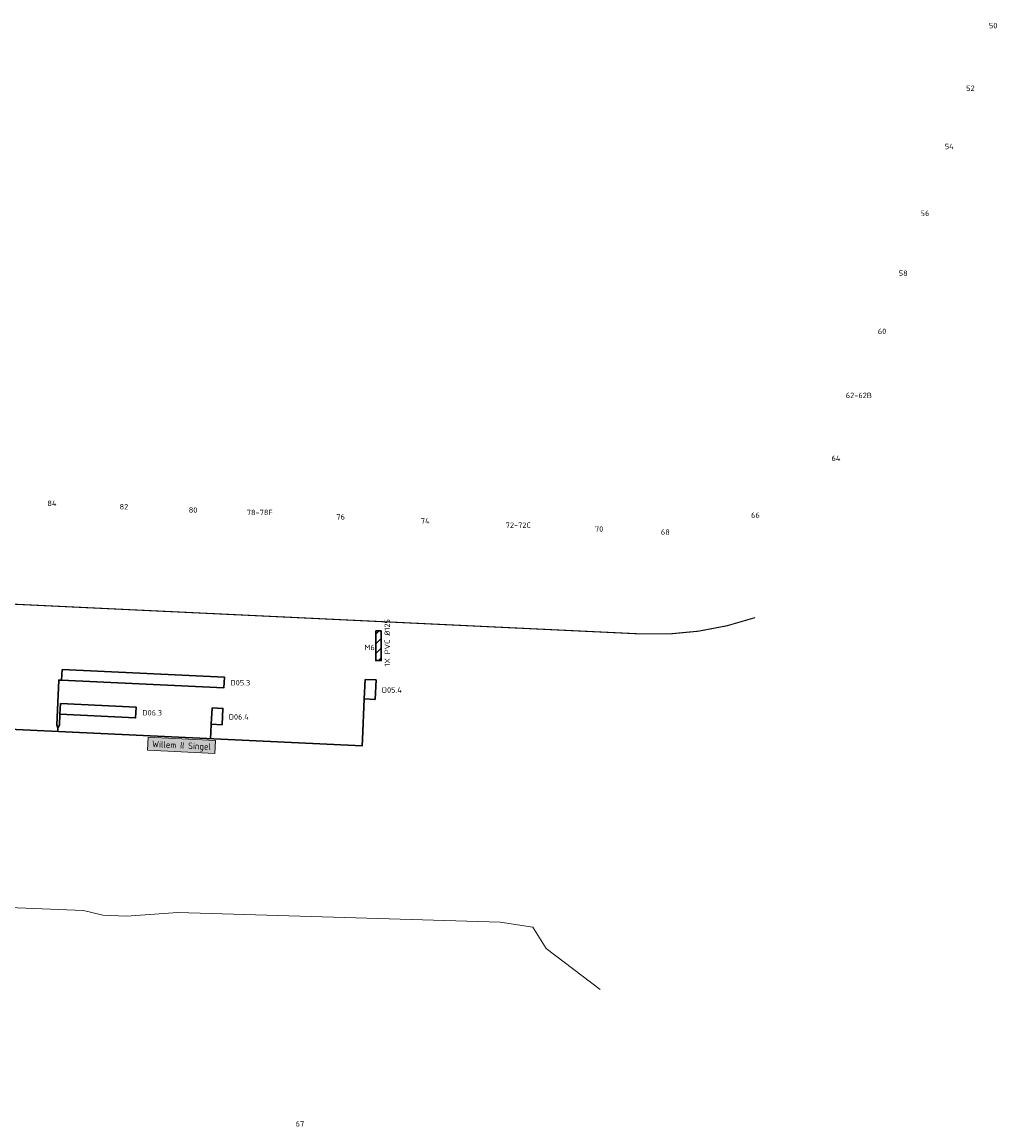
# Model space of a CAD drawing. Header units: metres. Extents: x 196669 to 197735, y 355514 to 356669.
# Tile 18 of 28: x 197111 to 197201, y 355683 to 355785. Entities that reach past the tile are written whole.
import ezdxf
from ezdxf.enums import TextEntityAlignment as Align
from ezdxf.lldxf.tags import DXFTag

# ---------------------------------------------------------------- set-up
doc = ezdxf.new("R2010")
doc.units = ezdxf.units.M
doc.linetypes.add('VW-30270_STREEP', pattern=[3, 0.3, -2.7])
for name, color, linetype, lineweight in [('B-WE-KL-DATA_HDPE40-G', 104, 'KL-GLASVEZEL-N', 20), ('B-WE-KL-MANTELBUIS-T25', 7, 'Continuous', 18), ('B-WE-OG-BEBOUWING_HUISNUMMER-T35', 252, 'Continuous', 9), ('B-WE-OG-BEBOUWING_STRAATNAAM-T35', 7, 'Continuous', 9), ('N-WE-KL-VRI_KABEL-G', 30, 'Continuous', 30), ('N-WE-KL-VRI_UITSLIJPER-G', 130, 'Continuous', 30), ('N-WE-VW-VRI_DETECTIELUS-G', 3, 'Continuous', 30), ('N-WE-VW-VRI_DETECTIELUS-T25', 7, 'Continuous', 30), ('N01-WE-VW-MARKERING_LANGS_STREEP_30270_010-G', 7, 'VW-30270_STREEP', 13), ('V-WE-KL-MANTELBUIS-G', 1, 'Continuous', 30), ('V-WE-KL-MANTELBUIS-T25', 1, 'Continuous', 25)]:
    doc.layers.add(name, color=color, linetype=linetype, lineweight=lineweight)
doc.styles.add('NLCS-ISO-M200-T25', font='NLCS-ISO.ttf', dxfattribs={"height": 0.5})
doc.styles.add('NLCS-ISO-M200-T30', font='NLCS-ISO.ttf', dxfattribs={"height": 0.6})
doc.styles.get("Standard").update_dxf_attribs({"font": 'Microsoft JhengHei.ttf'})
tags = doc.linetypes.add('KL-GLASVEZEL-N', pattern='A,4,-1,[101,NLCS.SHX,S=0.5,R=0,X=0,Y=0],-1,4,-1,["G",Standard,S=1,R=0,X=-0.25,Y=-0.5],-1.5', length=12.5).pattern_tags.tags
tags[18] = DXFTag(74, 10)

msp = doc.modelspace()

# ---------------------------------------------------------------- hatches: boundary and pattern name
at = {"layer": 'V-WE-KL-MANTELBUIS-G'}
h = msp.add_hatch(dxfattribs=at)
h.set_pattern_fill('ANSI31', color=256, scale=0.2, angle=359.9078563)
h.paths.add_polyline_path([(197144.232, 355729.189), (197143.732, 355729.19), (197143.728, 355726.452), (197144.228, 355726.451)])

# ---------------------------------------------------------------- linework, layer by layer
at = {"layer": 'B-WE-KL-DATA_HDPE40-G', "ltscale": 0.2, "flags": 128}
msp.add_lwpolyline([(197096.119, 355704.222), (197116.761, 355703.379), (197118.545, 355702.952), (197120.702, 355702.848), (197125.465, 355703.201), (197155.195, 355702.296), (197158.234, 355701.831), (197159.45, 355699.861), (197164.435, 355696.091)], dxfattribs=at)
at = {"layer": 'N-WE-KL-VRI_KABEL-G', "flags": 128}
for points in [[(197142.489, 355719.166), (197142.46, 355718.567), (197083.758, 355721.347)], [(197114.52, 355720.491), (197114.383, 355720.247), (197114.27, 355720.503)], [(197114.383, 355720.247), (197114.367, 355719.897)], [(197128.504, 355719.829), (197128.476, 355719.229)]]:
    msp.add_lwpolyline(points, dxfattribs=at)
at = {"layer": 'N-WE-KL-VRI_UITSLIJPER-G', "flags": 128}
for points in [[(197114.716, 355724.636), (197114.467, 355724.648), (197114.27, 355720.503)], [(197142.666, 355722.912), (197142.489, 355719.166)], [(197114.567, 355721.49), (197114.52, 355720.491)], [(197128.54, 355720.578), (197128.504, 355719.829)]]:
    msp.add_lwpolyline(points, dxfattribs=at)
at = {"layer": 'N-WE-VW-VRI_DETECTIELUS-G', "flags": 128}
for points in [[(197114.764, 355725.635), (197129.747, 355724.925), (197129.7, 355723.927), (197114.716, 355724.636)], [(197142.751, 355724.71), (197143.75, 355724.663), (197143.665, 355722.865), (197142.666, 355722.912)], [(197114.615, 355722.489), (197121.607, 355722.157), (197121.56, 355721.159), (197114.567, 355721.49)], [(197128.611, 355722.076), (197128.54, 355720.578), (197129.539, 355720.53), (197129.61, 355722.029)]]:
    msp.add_lwpolyline(points, close=True, dxfattribs=at)
at = {"layer": 'N01-WE-VW-MARKERING_LANGS_STREEP_30270_010-G', "const_width": 0.1, "flags": 128}
msp.add_lwpolyline([(197178.742, 355730.416, -0.0945556), (197168.165, 355728.912), (197094.071, 355732.424, -0.0232409), (197070.798, 355734.516, -0.0232409)], format="xyb", dxfattribs=at)
at = {"layer": 'V-WE-KL-MANTELBUIS-G', "flags": 128}
msp.add_lwpolyline([(197144.232, 355729.189), (197143.732, 355729.19), (197143.728, 355726.452), (197144.228, 355726.451)], close=True, dxfattribs=at)

# ---------------------------------------------------------------- texts
at = {"layer": 'B-WE-OG-BEBOUWING_HUISNUMMER-T35', "style": 'NLCS-ISO-M200-T25'}
for s, p in [('50', (197200.72, 355785.07)), ('52', (197198.618, 355779.284)), ('54', (197196.665, 355773.907)), ('56', (197194.425, 355767.739)), ('58', (197192.417, 355762.212)), ('60', (197190.466, 355756.84)), ('62-62B', (197188.32, 355750.931)), ('64', (197186.211, 355745.125)), ('84', (197113.831, 355740.966)), ('82', (197120.478, 355740.654)), ('80', (197126.862, 355740.355)), ('78-78F', (197133.017, 355740.128)), ('76', (197140.482, 355739.717)), ('66', (197178.77, 355739.873)), ('74', (197148.29, 355739.35)), ('72-72C', (197156.876, 355738.948)), ('70', (197164.343, 355738.598)), ('68', (197170.457, 355738.311)), ('67', (197136.726, 355683.684))]:
    msp.add_text(s, height=0.5, dxfattribs=at).set_placement(p, align=Align.MIDDLE)
at = {"layer": 'B-WE-OG-BEBOUWING_STRAATNAAM-T35', "insert": (197125.81, 355718.925), "char_height": 0.6, "width": 5.62954, "attachment_point": 2, "rotation": 357.28828, "style": 'NLCS-ISO-M200-T30', "bg_fill": 17, "box_fill_scale": 1.5, "bg_fill_color": 256, "bg_fill_true_color": 14737364, "bg_fill_transparency": 0}
msp.add_mtext('Willem II Singel', dxfattribs=at)
at = {"layer": 'N-WE-VW-VRI_DETECTIELUS-T25', "char_height": 0.5, "attachment_point": 2, "style": 'NLCS-ISO-M200-T25', "bg_fill": 3, "box_fill_scale": 1.2, "bg_fill_color": 256, "bg_fill_transparency": 0}
for s, insert in [('D05.3', (197131.225, 355724.65)), ('D05.4', (197145.209, 355723.988))]:
    msp.add_mtext(s, dxfattribs=dict(at, insert=insert))

# ---------------------------------------------------------------- next in the draw order: texts
at = {"layer": 'B-WE-KL-MANTELBUIS-T25', "insert": (197144.532, 355725.895), "char_height": 0.5, "width": 3.84876, "attachment_point": 1, "rotation": 90, "style": 'NLCS-ISO-M200-T25', "bg_fill": 3, "box_fill_scale": 1.2, "bg_fill_color": 256, "bg_fill_transparency": 0}
msp.add_mtext('1X PVC %%C125', dxfattribs=at)
at = {"layer": 'N-WE-VW-VRI_DETECTIELUS-T25', "char_height": 0.5, "attachment_point": 2, "style": 'NLCS-ISO-M200-T25', "bg_fill": 3, "box_fill_scale": 1.2, "bg_fill_color": 256, "bg_fill_transparency": 0}
for s, insert in [('D06.3', (197123.085, 355721.882)), ('D06.4', (197131.076, 355721.504))]:
    msp.add_mtext(s, dxfattribs=dict(at, insert=insert))
at = {"layer": 'V-WE-KL-MANTELBUIS-T25', "insert": (197142.685, 355727.907), "char_height": 0.5, "width": 0.64381, "attachment_point": 1, "style": 'NLCS-ISO-M200-T25', "bg_fill": 3, "box_fill_scale": 1.2, "bg_fill_color": 256, "bg_fill_transparency": 0}
msp.add_mtext('M6', dxfattribs=at)

doc.saveas('drawing.dxf')
